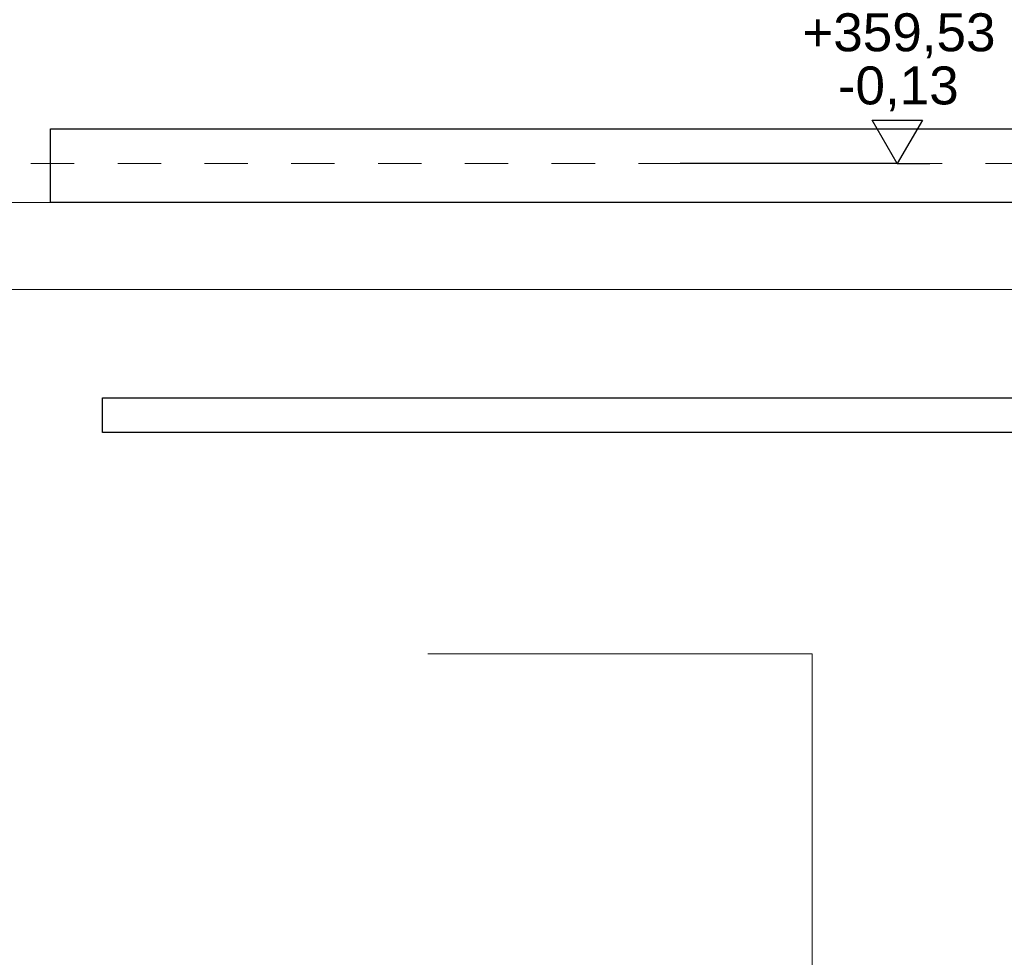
# Model space of a CAD drawing. Header units: metres. Extents: x -27.8 to 39.4, y -22.2 to 2.8.
# Tile 3 of 80: x -13.2 to -10.9, y -12.1 to -10. Entities that reach past the tile are written whole.
import ezdxf

# ---------------------------------------------------------------- set-up
doc = ezdxf.new("R2010")
doc.units = ezdxf.units.M
doc.header["$LTSCALE"] = 0.4
doc.header["$MEASUREMENT"] = 0
doc.linetypes.add('Strichlinie', pattern=[0.2, 0.15, -0.05])
doc.layers.add('Neubau_S-Linien _ Schraffuren.2D', color=8, linetype='Continuous')
doc.layers.add('Neubau_T-Bemaßung', color=8, linetype='Continuous')
doc.layers.add('S-Linien _ Schraffuren.2D', color=8, linetype='Continuous', lineweight=9)
doc.styles.add('ERSTELLTER_STIL_2', font='arial.ttf')

msp = doc.modelspace()

# ---------------------------------------------------------------- linework, layer by layer
at = {"layer": 'Neubau_S-Linien _ Schraffuren.2D', "linetype": 'Continuous', "flags": 128}
for points in [[(-9.89, -10.395), (-13.145, -10.395), (-13.145, -10.225), (-9.89, -10.225)], [(-10.14, -10.925), (-13.025, -10.925), (-13.025, -10.845), (-10.14, -10.845)]]:
    msp.add_lwpolyline(points, close=True, dxfattribs=at)
at = {"layer": 'Neubau_T-Bemaßung', "linetype": 'Continuous'}
for p, q in [((-11.1937, -10.305), (-11.2517, -10.205)), ((-11.2517, -10.205), (-11.1357, -10.205)), ((-11.1357, -10.205), (-11.1937, -10.305)), ((-11.1937, -10.305), (-11.6937, -10.305)), ((-11.1937, -10.305), (-11.1187, -10.305))]:
    msp.add_line(p, q, dxfattribs=at)
at = {"layer": 'S-Linien _ Schraffuren.2D', "linetype": 'Strichlinie'}
msp.add_line((-9.89, -10.305), (-21.775, -10.305), dxfattribs=at)
at = {"layer": 'S-Linien _ Schraffuren.2D', "linetype": 'Continuous'}
for p, q in [((-11.39, -11.4351), (-12.275, -11.4351)), ((-11.39, -13.6951), (-11.39, -11.4351))]:
    msp.add_line(p, q, dxfattribs=at)
at = {"layer": 'S-Linien _ Schraffuren.2D', "linetype": 'Continuous', "flags": 128}
msp.add_lwpolyline([(-9.775, -10.595), (-9.775, -10.395), (-21.895, -10.395), (-21.895, -10.595)], close=True, dxfattribs=at)

# ---------------------------------------------------------------- texts
at = {"layer": 'Neubau_T-Bemaßung', "char_height": 0.0875, "attachment_point": 7, "style": 'ERSTELLTER_STIL_2'}
for s, insert in [('\\A1;+359,53', (-11.4123, -10.0625)), ('\\A1;-0,13', (-11.3305, -10.185))]:
    msp.add_mtext(s, dxfattribs=dict(at, insert=insert))

doc.saveas('drawing.dxf')
